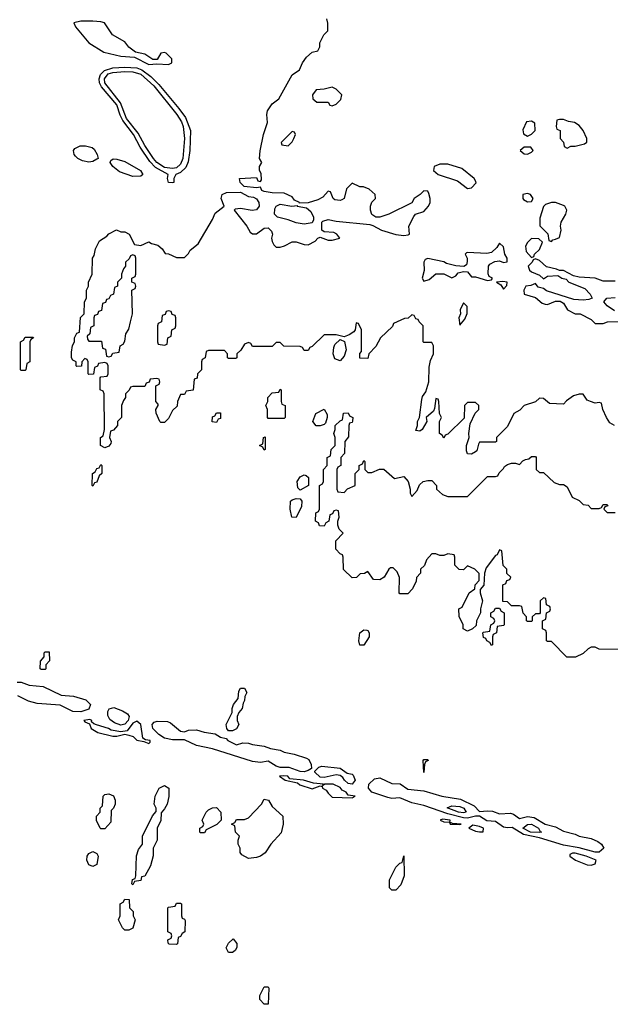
# Model space of a CAD drawing. Header units: inches. Extents: x 2792272 to 2951639, y 860504 to 1033803.
# Tile 120 of 209: x 2833663 to 2836626, y 1003306 to 1008246. Entities that reach past the tile are written whole.
import ezdxf

# ---------------------------------------------------------------- set-up
doc = ezdxf.new("R2010")
doc.units = ezdxf.units.IN
doc.header["$MEASUREMENT"] = 0
doc.layers.add('C8030', color=7, linetype='Continuous')

msp = doc.modelspace()

# ---------------------------------------------------------------- linework, layer by layer
at = {"layer": 'C8030', "color": 4, "elevation": 8}
for points in [[(2836646, 1006210), (2836623.1, 1006223.1), (2836606, 1006250), (2836588, 1006290), (2836582, 1006322), (2836570, 1006326), (2836550, 1006322), (2836526, 1006330), (2836510, 1006338), (2836490, 1006368), (2836470, 1006368), (2836441, 1006359), (2836405.4, 1006334.6), (2836390, 1006318), (2836320.4, 1006320.4), (2836290, 1006346), (2836270, 1006348), (2836250.9, 1006329.1), (2836194, 1006310), (2836172, 1006288), (2836142, 1006270), (2836110, 1006206), (2836054, 1006150), (2836054, 1006130), (2836050, 1006126), (2835970, 1006126), (2835963.6, 1006116.4), (2835956, 1006084), (2835950, 1006078), (2835930, 1006066), (2835910, 1006068), (2835904, 1006084), (2835904, 1006110), (2835918, 1006150), (2835915.3, 1006170), (2835922, 1006218), (2835947.3, 1006272.7), (2835966, 1006290), (2835966, 1006310), (2835950, 1006326), (2835910, 1006326), (2835894, 1006310), (2835892.7, 1006247.3), (2835810, 1006166), (2835798, 1006162), (2835790, 1006146), (2835782, 1006162), (2835768, 1006170), (2835768, 1006230), (2835778, 1006250), (2835768, 1006270), (2835766, 1006330), (2835762, 1006342), (2835750, 1006346), (2835744.5, 1006295.5), (2835738, 1006282), (2835702, 1006250), (2835704.7, 1006230), (2835682, 1006190), (2835670, 1006182), (2835650, 1006186), (2835658, 1006210), (2835659, 1006230), (2835669, 1006250), (2835679.5, 1006340.5), (2835684.1, 1006355.9), (2835700.2, 1006379.8), (2835715.3, 1006430), (2835717.2, 1006502.8), (2835723.1, 1006536.9), (2835738, 1006570), (2835738, 1006610), (2835730, 1006626), (2835690, 1006626), (2835686, 1006630), (2835686, 1006710), (2835666, 1006730), (2835662, 1006742), (2835650, 1006746), (2835642, 1006762), (2835630, 1006766), (2835611.6, 1006748.4), (2835592.7, 1006747.3), (2835538, 1006722), (2835532.7, 1006707.3), (2835472, 1006650), (2835450, 1006606), (2835414, 1006570), (2835410, 1006546), (2835368.4, 1006548.4), (2835368.4, 1006571.6), (2835378, 1006582), (2835378, 1006690), (2835362, 1006722), (2835350, 1006726), (2835346, 1006690), (2835339.8, 1006680.2), (2835315.3, 1006664.7), (2835290, 1006655.3), (2835250, 1006666), (2835190, 1006666), (2835130, 1006606), (2835118, 1006602), (2835110, 1006586), (2835090, 1006586), (2835082, 1006602), (2835070, 1006606), (2834988.4, 1006608.4), (2834970, 1006626), (2834950, 1006626), (2834930, 1006606), (2834830, 1006606), (2834822, 1006622), (2834810, 1006626), (2834790, 1006618), (2834771.3, 1006588.7), (2834752, 1006570), (2834752, 1006550), (2834747.3, 1006547.3), (2834710, 1006546), (2834706, 1006550), (2834706, 1006570), (2834690, 1006586), (2834610, 1006586), (2834598, 1006582), (2834594, 1006550), (2834578, 1006542), (2834574, 1006530), (2834574, 1006490), (2834554, 1006470), (2834552.7, 1006447.3), (2834538, 1006442), (2834532.7, 1006387.3), (2834498, 1006382), (2834490, 1006366), (2834470, 1006366), (2834454, 1006330), (2834452.7, 1006307.3), (2834430, 1006286), (2834410, 1006246), (2834390, 1006226), (2834370, 1006226), (2834366, 1006230), (2834347.3, 1006272.7), (2834346, 1006290), (2834358, 1006310), (2834358, 1006318), (2834346, 1006330), (2834346, 1006410), (2834362, 1006418), (2834366, 1006430), (2834362, 1006442), (2834350, 1006446), (2834318, 1006442), (2834312.7, 1006427.3), (2834298, 1006422), (2834290, 1006406), (2834230, 1006406), (2834218, 1006402), (2834212.7, 1006387.3), (2834194, 1006370), (2834194, 1006350), (2834183.6, 1006336.4), (2834174, 1006310), (2834174, 1006250), (2834154, 1006230), (2834154, 1006210), (2834132.7, 1006187.3), (2834118, 1006182), (2834114, 1006150), (2834122, 1006130), (2834119.6, 1006120.4), (2834110, 1006106), (2834090, 1006098), (2834068, 1006110), (2834068, 1006150), (2834082, 1006158), (2834088, 1006190), (2834086, 1006370), (2834082, 1006382), (2834066, 1006390), (2834066, 1006450), (2834070, 1006454), (2834102, 1006458), (2834106, 1006470), (2834106, 1006510), (2834102, 1006522), (2834090, 1006526), (2834058, 1006522), (2834052.7, 1006507.3), (2834038, 1006502), (2834032.7, 1006467.3), (2834010, 1006466), (2834006, 1006470), (2834006, 1006530), (2834002, 1006542), (2833990, 1006546), (2833974, 1006530), (2833972.7, 1006507.3), (2833950, 1006506), (2833946, 1006510), (2833946, 1006530), (2833930, 1006538), (2833922, 1006550), (2833922, 1006578), (2833928.4, 1006611.6), (2833938, 1006630), (2833938, 1006650), (2833950, 1006674), (2833962, 1006678), (2833968.4, 1006751.6), (2833986, 1006770), (2833988, 1006830), (2833998, 1006850), (2833998, 1006890), (2834008, 1006910), (2834008, 1006930), (2834026, 1006970), (2834028, 1007050), (2834036.4, 1007063.6), (2834043.1, 1007096.9), (2834063.1, 1007136.9), (2834100.4, 1007159.6), (2834110, 1007172), (2834148.4, 1007191.6), (2834170, 1007182), (2834190, 1007182), (2834211.1, 1007171.1), (2834238, 1007118), (2834270, 1007114), (2834310, 1007132), (2834323.6, 1007123.6), (2834355.3, 1007115.3), (2834376.9, 1007096.9), (2834392.7, 1007072.7), (2834410, 1007072), (2834450, 1007054), (2834490, 1007054), (2834510, 1007074), (2834518, 1007090), (2834558, 1007122), (2834630, 1007244.7), (2834643.9, 1007276.1), (2834688.7, 1007310), (2834672.7, 1007350), (2834679.3, 1007370), (2834700.5, 1007379.5), (2834770, 1007380.7), (2834810, 1007359.3), (2834836.4, 1007356.4), (2834850, 1007348), (2834862, 1007330), (2834864.4, 1007310), (2834850, 1007292), (2834829.6, 1007289.6), (2834770, 1007299.5), (2834744, 1007296), (2834738, 1007290), (2834802, 1007210), (2834819.6, 1007179.6), (2834830, 1007172), (2834850, 1007172), (2834890, 1007201), (2834910, 1007202), (2834925.4, 1007185.4), (2834930.8, 1007170), (2834926, 1007150), (2834930, 1007134), (2834936.9, 1007116.9), (2834950, 1007104.7), (2834970, 1007104.7), (2834992, 1007112), (2835030, 1007131.3), (2835050, 1007131.3), (2835090, 1007118), (2835110, 1007116), (2835145.2, 1007134.8), (2835158, 1007150), (2835170, 1007156), (2835210, 1007141), (2835230, 1007140.7), (2835268, 1007150), (2835254, 1007170), (2835238.3, 1007178.3), (2835190, 1007182.7), (2835179, 1007190), (2835178, 1007230), (2835184, 1007236), (2835210, 1007243.7), (2835250, 1007235.5), (2835418.5, 1007218.5), (2835434.4, 1007214.4), (2835478, 1007190), (2835550, 1007168.8), (2835590, 1007164.4), (2835612.3, 1007167.7), (2835618, 1007170), (2835615.3, 1007210), (2835640.2, 1007259.8), (2835648.7, 1007271.3), (2835690, 1007284.7), (2835714, 1007310), (2835722, 1007330), (2835722, 1007350), (2835714.6, 1007374.6), (2835710, 1007386), (2835690, 1007388), (2835671.1, 1007368.9), (2835642, 1007350), (2835630, 1007328), (2835514, 1007270), (2835470, 1007255.3), (2835450, 1007255.3), (2835428.9, 1007268.9), (2835422, 1007290), (2835422, 1007310), (2835429, 1007331), (2835448, 1007350), (2835446, 1007370), (2835416.4, 1007396.4), (2835387.3, 1007407.3), (2835368.4, 1007408.4), (2835330, 1007426), (2835302.8, 1007397.2), (2835290.7, 1007349.3), (2835278, 1007342), (2835270, 1007339), (2835243.2, 1007343.2), (2835235.3, 1007350), (2835222, 1007382), (2835210, 1007386), (2835183.6, 1007356.4), (2835158, 1007342), (2835110, 1007328), (2835066, 1007326), (2835066, 1007330), (2835040.9, 1007340.9), (2835030, 1007358), (2834990, 1007375.3), (2834930, 1007377.2), (2834890, 1007384), (2834878, 1007390), (2834870, 1007406), (2834850, 1007402), (2834789, 1007409), (2834768, 1007430), (2834766, 1007450), (2834850, 1007454), (2834858, 1007438), (2834870, 1007434), (2834876.4, 1007443.6), (2834874.6, 1007474.6), (2834866, 1007490), (2834866, 1007510), (2834878, 1007530), (2834866, 1007550), (2834868.4, 1007588.4), (2834886, 1007670), (2834905.2, 1007730), (2834902.7, 1007770), (2834906, 1007790), (2834930, 1007824.7), (2834962, 1007850), (2835029.4, 1007970), (2835065.6, 1007994.4), (2835081.2, 1008030), (2835102, 1008058), (2835130, 1008082.8), (2835158, 1008090), (2835168, 1008110), (2835168, 1008130), (2835188, 1008170), (2835208.7, 1008190), (2835208.9, 1008228.9), (2835204, 1008250)], [(2836650, 1006935.3), (2836590, 1006935.3), (2836550, 1006949), (2836470, 1006954), (2836441.2, 1006961.2), (2836390, 1006988), (2836370, 1006988), (2836355.3, 1006995.3), (2836305.6, 1007005.6), (2836270, 1007038), (2836250, 1007046), (2836238, 1007042), (2836234, 1007030), (2836214, 1007010), (2836221, 1006990), (2836230, 1006981), (2836270, 1006964), (2836290, 1006946), (2836310, 1006959.1), (2836362.8, 1006962.8), (2836382, 1006950), (2836404.5, 1006944.5), (2836418, 1006930), (2836498, 1006898), (2836524.9, 1006870), (2836534, 1006850), (2836517.1, 1006842.9), (2836490, 1006839.7), (2836442.8, 1006842.8), (2836305.6, 1006885.6), (2836290, 1006897.2), (2836264.1, 1006904.1), (2836250, 1006922), (2836227.1, 1006912.9), (2836202, 1006910), (2836191.3, 1006890), (2836194, 1006870), (2836250, 1006852), (2836283.6, 1006823.6), (2836299.6, 1006819.6), (2836310, 1006818), (2836350, 1006834.8), (2836374, 1006834), (2836390, 1006824.7), (2836411, 1006791), (2836450, 1006771.3), (2836474, 1006770), (2836530, 1006742), (2836550, 1006722), (2836590, 1006722), (2836611.1, 1006731.1), (2836711.3, 1006731.3)], [(2836646, 1006786), (2836609.2, 1006810), (2836594, 1006830), (2836608, 1006850), (2836650, 1006852.4)], [(2836690, 1005086), (2836570, 1005088), (2836550, 1005098), (2836530, 1005098), (2836514, 1005090), (2836490, 1005066), (2836451.6, 1005048.4), (2836407.3, 1005047.3), (2836330, 1005126), (2836310, 1005126), (2836306, 1005130), (2836306, 1005170), (2836302, 1005182), (2836286, 1005190), (2836286, 1005230), (2836302, 1005238), (2836306, 1005270), (2836322, 1005278), (2836326, 1005290), (2836322, 1005302), (2836306, 1005310), (2836302, 1005342), (2836290, 1005346), (2836274, 1005330), (2836274, 1005270), (2836270, 1005266), (2836250, 1005266), (2836234, 1005250), (2836234, 1005230), (2836230, 1005226), (2836210, 1005226), (2836206, 1005230), (2836206, 1005250), (2836188.4, 1005268.4), (2836182, 1005302), (2836170, 1005306), (2836130, 1005306), (2836110, 1005326), (2836087.3, 1005327.3), (2836086, 1005410), (2836102, 1005418), (2836107.3, 1005432.7), (2836122, 1005438), (2836126, 1005450), (2836107.3, 1005467.3), (2836106, 1005490), (2836088.4, 1005508.4), (2836082, 1005582), (2836070, 1005586), (2836058, 1005562), (2836050, 1005558), (2836003.6, 1005496.4), (2835994, 1005470), (2835991.1, 1005408.9), (2835972.7, 1005387.3), (2835972, 1005370), (2835984.7, 1005330), (2835974, 1005290), (2835974, 1005270), (2835954, 1005230), (2835952.7, 1005207.3), (2835934, 1005190), (2835910, 1005178), (2835888, 1005190), (2835888, 1005210), (2835867.3, 1005252.7), (2835866, 1005290), (2835882, 1005298), (2835918, 1005370), (2835946, 1005390), (2835948, 1005410), (2835967.3, 1005432.7), (2835967.3, 1005467.3), (2835946, 1005490), (2835910, 1005506), (2835890, 1005486), (2835867.3, 1005487.3), (2835846, 1005510), (2835846, 1005550), (2835842, 1005562), (2835810, 1005566), (2835790, 1005558), (2835770, 1005558), (2835750, 1005566), (2835730, 1005566), (2835703.6, 1005536.4), (2835692.7, 1005507.3), (2835674, 1005490), (2835674, 1005470), (2835652.7, 1005447.3), (2835652, 1005430), (2835634, 1005390), (2835610, 1005366), (2835570, 1005366), (2835566, 1005370), (2835567.3, 1005447.3), (2835556.4, 1005476.4), (2835536.4, 1005496.4), (2835523.6, 1005496.4), (2835514, 1005490), (2835491.1, 1005448.9), (2835470, 1005435.3), (2835438, 1005438), (2835410, 1005478), (2835392, 1005468), (2835370, 1005466), (2835351.6, 1005448.4), (2835330, 1005446), (2835287.3, 1005487.3), (2835286, 1005550), (2835282, 1005562), (2835270, 1005566), (2835248.7, 1005590), (2835249, 1005631), (2835286, 1005670), (2835266, 1005690), (2835258, 1005710), (2835258, 1005730), (2835266, 1005750), (2835262, 1005782), (2835250, 1005786), (2835238, 1005782), (2835232.7, 1005767.3), (2835218, 1005762), (2835214, 1005730), (2835198, 1005722), (2835190, 1005706), (2835167.3, 1005707.3), (2835162, 1005722), (2835146, 1005730), (2835148.4, 1005771.6), (2835162, 1005778), (2835166, 1005790), (2835166, 1005910), (2835182, 1005918), (2835186, 1005930), (2835186, 1005990), (2835206, 1006010), (2835206, 1006050), (2835222, 1006058), (2835226, 1006090), (2835246, 1006110), (2835246, 1006150), (2835238, 1006170), (2835246, 1006190), (2835246, 1006210), (2835270, 1006234), (2835282, 1006238), (2835288, 1006272), (2835310, 1006274), (2835318, 1006258), (2835334, 1006250), (2835332.7, 1006232.7), (2835330, 1006226), (2835318, 1006222), (2835314, 1006210), (2835312.7, 1006152.7), (2835294, 1006130), (2835292, 1006070), (2835274, 1006050), (2835274, 1006010), (2835258, 1006002), (2835254, 1005990), (2835254, 1005890), (2835258, 1005878), (2835290, 1005874), (2835307.3, 1005892.7), (2835346, 1005910), (2835346, 1005970), (2835366, 1005990), (2835366, 1006010), (2835382, 1006018), (2835390, 1006034), (2835394, 1006030), (2835394, 1005990), (2835410, 1005974), (2835430, 1005974), (2835468.4, 1005991.6), (2835490, 1005992), (2835543.6, 1005943.6), (2835590, 1005954), (2835612, 1005930), (2835622, 1005890), (2835622, 1005870), (2835630, 1005854), (2835656.4, 1005883.6), (2835668, 1005912), (2835686, 1005930), (2835710, 1005934), (2835730, 1005934), (2835754, 1005910), (2835754, 1005890), (2835783.6, 1005863.6), (2835810, 1005854), (2835910, 1005854), (2836010, 1005954), (2836050, 1005954), (2836062, 1005958), (2836067.3, 1005972.7), (2836090, 1005994), (2836095.3, 1006004.7), (2836110, 1006014), (2836130, 1006022), (2836150, 1006022), (2836170, 1006014), (2836187.3, 1006032.7), (2836200.4, 1006039.6), (2836216.4, 1006043.6), (2836230, 1006054), (2836250, 1006054), (2836254, 1006050), (2836254, 1005990), (2836270, 1005974), (2836290, 1005974), (2836343.6, 1005923.6), (2836370, 1005914), (2836390, 1005914), (2836410, 1005902), (2836434, 1005850), (2836470, 1005834), (2836490, 1005814), (2836514, 1005810), (2836530, 1005794), (2836570, 1005794), (2836582, 1005798), (2836590, 1005814), (2836610, 1005814), (2836612.7, 1005807.3), (2836598, 1005802), (2836594, 1005790), (2836610, 1005774), (2836650, 1005774)], [(2833650, 1004922.3), (2833670, 1004922.7), (2833710, 1004906.9), (2833779.9, 1004899.9), (2833870, 1004857.3), (2833932.5, 1004852.5), (2833994, 1004834), (2834018.4, 1004810), (2834010, 1004787.4), (2833970, 1004773.2), (2833930, 1004775.9), (2833866.2, 1004806.2), (2833750, 1004815.2), (2833706.4, 1004826.4), (2833653.3, 1004853.3)]]:
    msp.add_lwpolyline(points, dxfattribs=at)
at = {"layer": 'C8030', "color": 4}
for points, elevation in [([(2834030, 1008239), (2833970, 1008239), (2833934, 1008230), (2833942, 1008210), (2834010, 1008130.8), (2834084.1, 1008084.1), (2834170, 1008064), (2834238.8, 1008058.8), (2834310, 1008021), (2834350, 1008024.7), (2834410, 1008022), (2834426, 1008030), (2834426, 1008050), (2834398, 1008078), (2834390, 1008082), (2834370, 1008078), (2834352.7, 1008047.3), (2834330, 1008046), (2834290, 1008073.2), (2834244, 1008084), (2834210, 1008108.7), (2834190, 1008135.3), (2834128.7, 1008170), (2834088, 1008230), (2834070, 1008236)], 12), ([(2834430, 1007427.3), (2834409.3, 1007430), (2834403.7, 1007450), (2834407.3, 1007470), (2834344.2, 1007504.2), (2834315.4, 1007535.4), (2834266.6, 1007606.6), (2834234, 1007670), (2834180.7, 1007740.7), (2834167.1, 1007767.1), (2834150, 1007819.2), (2834073.7, 1007910), (2834063.2, 1007930), (2834060.6, 1007950), (2834067.7, 1007972.3), (2834087.9, 1007992.1), (2834130, 1008005.5), (2834190, 1008009), (2834250, 1008004.2), (2834275.1, 1007995.1), (2834320.7, 1007960.7), (2834361.2, 1007921.2), (2834461.6, 1007801.6), (2834494.9, 1007754.9), (2834518.9, 1007690), (2834517, 1007590), (2834507.3, 1007532.7), (2834495.9, 1007504.1), (2834470, 1007479.8), (2834446.8, 1007470), (2834436.3, 1007450), (2834436, 1007430)], 8), ([(2834430, 1007499.5), (2834390, 1007505.4), (2834350, 1007529.9), (2834334.7, 1007550), (2834290, 1007615.6), (2834256.3, 1007676.3), (2834199.3, 1007750), (2834168.7, 1007830), (2834090.6, 1007930), (2834087.4, 1007950), (2834106, 1007974), (2834130, 1007982), (2834190, 1007986.1), (2834230, 1007985), (2834270, 1007973.6), (2834334.9, 1007914.9), (2834450.5, 1007770.5), (2834473.8, 1007733.8), (2834482.4, 1007710), (2834489.4, 1007650), (2834480.5, 1007550), (2834470, 1007521.5), (2834450, 1007503.7)], 4), ([(2835230, 1007908), (2835190, 1007898), (2835150, 1007895.3), (2835132, 1007870), (2835134, 1007850), (2835152.7, 1007832.7), (2835210, 1007832), (2835218, 1007818), (2835230, 1007814), (2835250, 1007822), (2835273.6, 1007846.4), (2835278, 1007870), (2835250, 1007898)], 8), ([(2836230, 1007738), (2836205.4, 1007734.6), (2836186.4, 1007693.6), (2836190, 1007674), (2836210, 1007662), (2836230, 1007672), (2836248, 1007690), (2836247.3, 1007727.3)], 8), ([(2836390, 1007746), (2836370, 1007746), (2836358, 1007742), (2836354, 1007710), (2836358, 1007698), (2836374, 1007690), (2836374, 1007650), (2836391.6, 1007631.6), (2836394, 1007610), (2836410, 1007602), (2836428.4, 1007611.6), (2836450, 1007612), (2836496.4, 1007623.6), (2836507.3, 1007632.7), (2836508, 1007650), (2836488.7, 1007690), (2836470, 1007715.3), (2836446, 1007730), (2836415.3, 1007735.3)], 8), ([(2835030, 1007686), (2834974, 1007630), (2834978, 1007618), (2835010, 1007614), (2835030, 1007634), (2835038, 1007650), (2835046, 1007670), (2835042, 1007682)], 8), ([(2834010, 1007531.3), (2833978.2, 1007538.2), (2833955.1, 1007550), (2833942.3, 1007562.3), (2833936.2, 1007570), (2833933.2, 1007590), (2833939, 1007601), (2833966.6, 1007613.4), (2833993.2, 1007613.2), (2834025.5, 1007605.5), (2834036.4, 1007596.4), (2834051, 1007570), (2834056, 1007550), (2834050, 1007546.6), (2834030, 1007535.6)], 8), ([(2836227.3, 1007607.3), (2836192.7, 1007607.3), (2836174, 1007590), (2836192.7, 1007572.7), (2836210, 1007572), (2836230, 1007582), (2836238, 1007590)], 8), ([(2834230, 1007459.8), (2834163.7, 1007483.7), (2834129.6, 1007510), (2834117, 1007530), (2834120.1, 1007539.9), (2834132.1, 1007547.9), (2834150, 1007546.7), (2834190, 1007534.9), (2834268, 1007490), (2834280.7, 1007470), (2834270, 1007462)], 8), ([(2835810, 1007521.2), (2835770, 1007521.2), (2835742, 1007510), (2835738, 1007490), (2835762, 1007470), (2835858.4, 1007438.4), (2835910, 1007398.8), (2835930, 1007402.8), (2835952.3, 1007427.7), (2835950, 1007438), (2835942, 1007450), (2835880.2, 1007500.2)], 8), ([(2836210, 1007374), (2836186, 1007370), (2836186, 1007350), (2836190, 1007344.7), (2836210, 1007332), (2836230, 1007334), (2836238, 1007350), (2836226, 1007370)], 8), ([(2835028.7, 1007311.3), (2835054, 1007314), (2835054, 1007310), (2835102, 1007302), (2835123.8, 1007283.8), (2835136.1, 1007256.1), (2835137.5, 1007242.5), (2835130, 1007226.6), (2835090, 1007220.5), (2835050, 1007227.6), (2835010, 1007243), (2834955.6, 1007255.6), (2834940.7, 1007270), (2834942.3, 1007297.7), (2834949.7, 1007310.3), (2834970, 1007320.4)], 8), ([(2836330, 1007329), (2836300.7, 1007319.3), (2836290.9, 1007309.1), (2836272, 1007250), (2836272.7, 1007212.7), (2836311.6, 1007171.6), (2836318, 1007138), (2836330, 1007134), (2836338, 1007142), (2836350, 1007144.7), (2836370, 1007154), (2836379, 1007190), (2836375.3, 1007210), (2836379, 1007230), (2836402, 1007270), (2836408, 1007290), (2836398, 1007310), (2836390, 1007314), (2836350, 1007328.7)], 8), ([(2836070, 1007126), (2836056.9, 1007103.1), (2836030, 1007079), (2836006.4, 1007073.6), (2835910, 1007079), (2835904, 1007076), (2835898, 1007070), (2835907.3, 1007050), (2835906.8, 1007033.2), (2835903.6, 1007016.4), (2835891.6, 1007008.4), (2835850, 1007011.3), (2835803.3, 1007023.3), (2835790, 1007031.6), (2835711, 1007049), (2835696.9, 1007043.1), (2835691, 1007030), (2835692, 1006988), (2835682, 1006950), (2835690, 1006934), (2835716.4, 1006943.6), (2835750, 1006972), (2835790, 1006971.3), (2835830, 1006952), (2835850, 1006962), (2835862.9, 1006977.1), (2835890, 1006982.8), (2835910, 1006981), (2835930, 1006956), (2835950, 1006956), (2836010, 1006938), (2836030, 1006942), (2836035.3, 1006950), (2836018, 1006958), (2836012.1, 1006972.1), (2836014, 1007010), (2836020.7, 1007019.3), (2836046.8, 1007033.2), (2836070, 1007037.3), (2836090, 1007028.9), (2836108.4, 1007031.6), (2836109, 1007050), (2836097.2, 1007070), (2836090, 1007106)], 8), ([(2836230, 1007148), (2836210, 1007128), (2836201, 1007110), (2836202.8, 1007082.8), (2836230, 1007054), (2836242, 1007058), (2836246, 1007070), (2836270, 1007094), (2836286, 1007130), (2836267.3, 1007147.3)], 8), ([(2834230, 1007066), (2834218, 1007062), (2834212.7, 1007047.3), (2834194, 1007030), (2834194, 1007010), (2834183.6, 1006996.4), (2834174, 1006970), (2834174, 1006950), (2834154, 1006930), (2834154, 1006910), (2834138, 1006902), (2834134, 1006870), (2834118, 1006862), (2834110, 1006846), (2834098, 1006842), (2834092.7, 1006827.3), (2834078, 1006822), (2834072.7, 1006787.3), (2834058, 1006782), (2834052.7, 1006767.3), (2834038, 1006762), (2834034, 1006750), (2834034, 1006710), (2834018, 1006702), (2834014, 1006670), (2834002, 1006658), (2834003.6, 1006643.6), (2834010, 1006634), (2834072.7, 1006632.7), (2834078, 1006598), (2834092.7, 1006592.7), (2834098, 1006558), (2834110, 1006554), (2834122, 1006558), (2834130, 1006574), (2834162, 1006578), (2834166, 1006610), (2834182, 1006618), (2834190, 1006634), (2834195.3, 1006670), (2834210, 1006694), (2834219, 1006730), (2834228, 1006770), (2834226, 1006890), (2834242, 1006898), (2834246, 1006910), (2834242, 1006922), (2834226, 1006930), (2834226, 1006950), (2834242, 1006958), (2834246, 1006970), (2834246, 1007050), (2834242, 1007062)], 8), ([(2836086.7, 1006933.3), (2836054, 1006930), (2836076.9, 1006916.9), (2836090, 1006894), (2836107.3, 1006912.7), (2836108, 1006930)], 8), ([(2835890, 1006826), (2835872, 1006790), (2835874, 1006770), (2835866, 1006750), (2835870, 1006714), (2835896.4, 1006743.6), (2835907.3, 1006772.7), (2835907.3, 1006807.3)], 8), ([(2834410, 1006786), (2834398, 1006782), (2834392.7, 1006767.3), (2834378, 1006762), (2834374, 1006730), (2834358, 1006722), (2834354, 1006710), (2834354, 1006630), (2834358, 1006618), (2834390, 1006614), (2834402, 1006618), (2834406, 1006650), (2834422, 1006658), (2834426, 1006690), (2834442, 1006698), (2834446, 1006710), (2834446, 1006750), (2834442, 1006762), (2834427.3, 1006767.3), (2834422, 1006782)], 8), ([(2833670, 1006486), (2833666, 1006490), (2833666, 1006630), (2833682, 1006638), (2833690, 1006654), (2833730, 1006654), (2833732, 1006650), (2833718, 1006642), (2833714, 1006630), (2833714, 1006530), (2833698, 1006522), (2833694, 1006490), (2833690, 1006486)], 8), ([(2835270, 1006535.3), (2835244.1, 1006544.1), (2835236, 1006570), (2835238, 1006602), (2835244, 1006616), (2835270, 1006642), (2835291.6, 1006631.6), (2835300.7, 1006590), (2835290, 1006558)], 8), ([(2834910, 1006246), (2834906, 1006250), (2834906, 1006290), (2834898, 1006310), (2834908, 1006330), (2834908, 1006350), (2834930, 1006374), (2834962, 1006378), (2834970, 1006392), (2834974, 1006390), (2834974, 1006330), (2834978, 1006318), (2834994, 1006310), (2834994, 1006250), (2834990, 1006246)], 8), ([(2835150, 1006208), (2835134, 1006230), (2835149, 1006271), (2835190, 1006292), (2835204.7, 1006264.7), (2835206, 1006250), (2835197.3, 1006222.7), (2835190, 1006215.3), (2835170, 1006208.7)], 8), ([(2834650, 1006226), (2834629, 1006229), (2834630, 1006254), (2834642, 1006258), (2834650, 1006274), (2834670, 1006274), (2834670, 1006246), (2834658, 1006242)], 8), ([(2834890, 1006086), (2834882, 1006102), (2834866, 1006110), (2834882, 1006118), (2834886, 1006150), (2834894, 1006154), (2834894, 1006090)], 8), ([(2834030, 1005906), (2834026, 1005910), (2834028, 1005970), (2834042, 1005978), (2834050, 1005994), (2834062, 1005998), (2834070, 1006014), (2834074, 1006010), (2834074, 1005970), (2834062, 1005958), (2834050, 1005926), (2834038, 1005922)], 8), ([(2835070, 1005886), (2835058, 1005898), (2835055.3, 1005930), (2835070, 1005952), (2835090, 1005962), (2835099.6, 1005959.6), (2835112, 1005950), (2835112, 1005910)], 8), ([(2835050, 1005748), (2835028, 1005750), (2835019, 1005790), (2835022, 1005830), (2835030, 1005838), (2835050, 1005844.7), (2835070, 1005842), (2835078, 1005830), (2835076.9, 1005803.1)], 8), ([(2836030, 1005106), (2836022, 1005122), (2836006, 1005130), (2836002, 1005142), (2835990, 1005146), (2835986, 1005170), (2835990, 1005174), (2836022, 1005178), (2836026, 1005210), (2836042, 1005218), (2836046, 1005230), (2836042, 1005242), (2836026, 1005250), (2836026, 1005270), (2836042, 1005278), (2836050, 1005294), (2836070, 1005294), (2836078, 1005278), (2836094, 1005270), (2836094, 1005210), (2836090, 1005206), (2836058, 1005202), (2836054, 1005170), (2836038, 1005162), (2836034, 1005150), (2836034, 1005110)], 8), ([(2835390, 1005108), (2835368.7, 1005108.7), (2835364, 1005130), (2835369.3, 1005170), (2835390, 1005184.7), (2835403.6, 1005183.6), (2835410, 1005182), (2835416, 1005170), (2835416, 1005150)], 8), ([(2833770, 1004986), (2833766, 1004990), (2833767.3, 1005027.3), (2833786, 1005050), (2833786, 1005070), (2833790, 1005074), (2833810, 1005074), (2833812, 1005030), (2833794, 1005010), (2833794, 1004990), (2833790, 1004986)], 8), ([(2834710, 1004678), (2834702, 1004690), (2834698, 1004710), (2834728, 1004770), (2834728, 1004790), (2834735.3, 1004810), (2834759, 1004841), (2834762, 1004878), (2834770, 1004892), (2834790, 1004892), (2834802, 1004870), (2834792, 1004850), (2834791.3, 1004830), (2834783.6, 1004816.4), (2834778, 1004790), (2834762, 1004770), (2834754, 1004750), (2834754, 1004730), (2834762, 1004710), (2834750, 1004688), (2834730, 1004678)], 8), ([(2834170, 1004707.4), (2834137.6, 1004717.6), (2834115.4, 1004735.4), (2834105, 1004755), (2834104.8, 1004775.2), (2834112.2, 1004787.8), (2834134.9, 1004794.9), (2834179, 1004779), (2834204.3, 1004764.3), (2834211.5, 1004750), (2834207, 1004730), (2834190, 1004712.3)], 8), ([(2834014.3, 1004734.3), (2833984, 1004730), (2833990, 1004722.8), (2834012.7, 1004712.7), (2834022, 1004690), (2834054, 1004670), (2834130, 1004651), (2834150, 1004651), (2834190, 1004660.7), (2834210, 1004657.3), (2834231.3, 1004650), (2834250, 1004631.3), (2834284.7, 1004624.7), (2834310, 1004614), (2834318, 1004622), (2834318, 1004630), (2834293.2, 1004633.2), (2834281.2, 1004641.2), (2834270.9, 1004710), (2834250, 1004726.9), (2834230, 1004716.8), (2834201.1, 1004678.9), (2834170, 1004673.7), (2834121.5, 1004681.5), (2834108, 1004690), (2834048, 1004708), (2834034, 1004714), (2834023.1, 1004723.1), (2834024, 1004730)], 12), ([(2834490, 1004674), (2834510, 1004681.7), (2834550, 1004682.6), (2834589, 1004671), (2834643.4, 1004663.4), (2834670, 1004646.4), (2834699, 1004639), (2834707.3, 1004630), (2834750, 1004607.2), (2834782.7, 1004617.3), (2834810, 1004617.1), (2834830, 1004609.1), (2834890, 1004602), (2834921, 1004590), (2834970, 1004582), (2834990, 1004570.7), (2835040.5, 1004560.5), (2835101.8, 1004541.8), (2835113.9, 1004533.9), (2835124.2, 1004510), (2835126.7, 1004490), (2835110, 1004479.2), (2835090, 1004472.2), (2835070, 1004473.6), (2835014, 1004494), (2834970, 1004494.9), (2834950, 1004501.3), (2834910, 1004526.5), (2834870, 1004519.5), (2834830, 1004524.3), (2834630, 1004587.6), (2834550, 1004605.3), (2834490, 1004633.3), (2834430, 1004633.6), (2834390, 1004641.1), (2834360.1, 1004660.1), (2834331.3, 1004690), (2834327, 1004710), (2834338, 1004722), (2834352.9, 1004727.1), (2834404.9, 1004724.9), (2834418.9, 1004718.9), (2834470, 1004676.5)], 8), ([(2835690, 1004468.7), (2835686, 1004530), (2835690, 1004534), (2835710, 1004534), (2835712, 1004530), (2835698, 1004522), (2835694, 1004510)], 8), ([(2834986.9, 1004453.1), (2834966.8, 1004450), (2834994, 1004430), (2835056.9, 1004416.9), (2835067.5, 1004407.5), (2835130, 1004386.8), (2835170, 1004402), (2835179.6, 1004399.6), (2835182, 1004390), (2835200.5, 1004380.5), (2835210, 1004364.7), (2835230, 1004346), (2835330, 1004342), (2835346, 1004350), (2835310, 1004355.3), (2835301.2, 1004370), (2835280.7, 1004380.7), (2835270, 1004393.6), (2835235.3, 1004410), (2835194, 1004410), (2835182, 1004402), (2835186, 1004410), (2835136.1, 1004416.1), (2835086, 1004430), (2835018, 1004438), (2835008, 1004450)], 12), ([(2835330, 1004409.8), (2835310, 1004414.3), (2835291.5, 1004430), (2835284.4, 1004444.4), (2835270, 1004454), (2835250, 1004458), (2835190, 1004443.4), (2835170, 1004445.8), (2835143.6, 1004470), (2835143.9, 1004476.1), (2835163.3, 1004496.7), (2835178.6, 1004501.4), (2835270.4, 1004490.4), (2835306.2, 1004466.2), (2835330, 1004461.6), (2835336.3, 1004456.3), (2835344.9, 1004430)], 8), ([(2834230, 1003906), (2834226, 1003910), (2834228.4, 1003931.6), (2834242, 1003938), (2834246, 1003950), (2834249.1, 1004050.9), (2834258, 1004082), (2834278, 1004110), (2834278, 1004150), (2834328.4, 1004251.6), (2834347.3, 1004272.7), (2834348, 1004290), (2834338, 1004310), (2834342, 1004350), (2834362, 1004390), (2834390, 1004404.7), (2834410.7, 1004390.7), (2834411.1, 1004348.9), (2834402, 1004310), (2834390, 1004286), (2834372.7, 1004267.3), (2834371.6, 1004228.4), (2834352, 1004190), (2834352, 1004130), (2834332, 1004090), (2834331.6, 1004051.6), (2834318.8, 1004001.2), (2834291.1, 1003948.9), (2834274, 1003946), (2834270, 1003928), (2834238, 1003922)], 8), ([(2835970, 1004273.4), (2836010, 1004276.9), (2836034.8, 1004274.8), (2836070, 1004262.4), (2836124.4, 1004264.4), (2836139.9, 1004259.9), (2836170, 1004239.1), (2836210, 1004247.6), (2836243.4, 1004243.4), (2836299.1, 1004210), (2836350, 1004197), (2836390, 1004174), (2836450, 1004160.2), (2836470, 1004149.3), (2836530, 1004138.4), (2836563.7, 1004123.7), (2836582.3, 1004110), (2836593.6, 1004090), (2836570, 1004069.8), (2836550, 1004069.2), (2836470, 1004091.4), (2836390, 1004104.6), (2836270, 1004141.1), (2836190, 1004157.3), (2836133.5, 1004193.5), (2836110, 1004191.3), (2836090, 1004195.4), (2836050, 1004223.5), (2836006.8, 1004226.8), (2835970, 1004249.8), (2835950, 1004249.8), (2835910, 1004239.9), (2835890, 1004241.6), (2835810, 1004261.9), (2835690, 1004303.9), (2835630, 1004317.3), (2835570, 1004342), (2835530, 1004339.5), (2835510, 1004343.2), (2835429.9, 1004369.9), (2835413.3, 1004390), (2835414.4, 1004410), (2835442.9, 1004437.1), (2835470, 1004442), (2835530, 1004414.4), (2835572.2, 1004412.2), (2835610, 1004385.7), (2835690, 1004377.7), (2835781, 1004350), (2835874.9, 1004334.9), (2835942, 1004302)], 8), ([(2834070, 1004186), (2834066, 1004190), (2834048.4, 1004228.4), (2834048, 1004250), (2834066, 1004270), (2834066, 1004290), (2834078, 1004302), (2834082, 1004350), (2834090, 1004358), (2834110, 1004362), (2834132.7, 1004352.7), (2834142, 1004330), (2834142, 1004310), (2834134, 1004290), (2834122, 1004278), (2834119.6, 1004220.4), (2834090, 1004186)], 8), ([(2834810, 1004038), (2834776.4, 1004056.4), (2834768.4, 1004068.4), (2834768, 1004090), (2834758, 1004110), (2834758, 1004130), (2834766, 1004150), (2834746, 1004170), (2834742, 1004202), (2834726, 1004210), (2834742, 1004218), (2834750, 1004234), (2834790, 1004234), (2834810, 1004242), (2834875.3, 1004310), (2834890, 1004334.8), (2834910.5, 1004330.5), (2834930, 1004298), (2834982, 1004250), (2834984.7, 1004210), (2834973.7, 1004166.3), (2834922, 1004110), (2834894.4, 1004065.6), (2834870, 1004048.7), (2834850, 1004042)], 8), ([(2834570, 1004166), (2834566, 1004170), (2834566, 1004190), (2834582, 1004198), (2834586, 1004210), (2834578, 1004230), (2834598, 1004270), (2834610, 1004282), (2834630, 1004292), (2834650, 1004294), (2834672, 1004270), (2834674, 1004230), (2834651.6, 1004208.4), (2834598, 1004182), (2834590, 1004166)], 8), ([(2835890, 1004267.2), (2835864.5, 1004270), (2835807.6, 1004292.4), (2835830, 1004302.6), (2835870, 1004298.8), (2835890.3, 1004290), (2835902, 1004270)], 4), ([(2835784.4, 1004235.6), (2835771.3, 1004230), (2835790, 1004222), (2835819.6, 1004219.6), (2835822, 1004210), (2835870, 1004208), (2835878, 1004210), (2835834, 1004214), (2835820.4, 1004220.4), (2835822, 1004230)], 12), ([(2836270, 1004167.7), (2836224.5, 1004170), (2836187, 1004190), (2836210, 1004207.6), (2836230, 1004209.1), (2836265.3, 1004190), (2836273.9, 1004173.9), (2836280.7, 1004170)], 4), ([(2835935.3, 1004204.7), (2835916, 1004190), (2835950, 1004174), (2835970, 1004171), (2835988, 1004172), (2835989, 1004190), (2835970, 1004198.4)], 12), ([(2834030, 1003998), (2834010, 1004006), (2833999, 1004030), (2834002, 1004050), (2834010, 1004062), (2834030, 1004072), (2834050, 1004062), (2834056, 1004050), (2834050, 1004008)], 8), ([(2836435.3, 1004064.7), (2836422.8, 1004057.2), (2836422.8, 1004050), (2836451.3, 1004030), (2836510, 1004006), (2836530, 1004004.7), (2836548.9, 1004011.1), (2836555.3, 1004030), (2836504, 1004050), (2836450, 1004064.5)], 12), ([(2835530, 1003878), (2835518, 1003890), (2835518, 1003930), (2835550, 1003994), (2835570, 1004014), (2835582, 1004018), (2835590, 1004051.3), (2835591.3, 1003950), (2835575.3, 1003904.7), (2835550, 1003878)], 8), ([(2834190, 1003678), (2834178, 1003690), (2834158, 1003730), (2834166, 1003750), (2834166, 1003810), (2834182, 1003818), (2834190, 1003834), (2834212.7, 1003832.7), (2834214, 1003790), (2834231.6, 1003771.6), (2834232, 1003750), (2834242, 1003730), (2834230, 1003688), (2834210, 1003678)], 8), ([(2834450, 1003606), (2834412.7, 1003607.3), (2834407.3, 1003612.7), (2834406, 1003630), (2834422, 1003638), (2834426, 1003650), (2834422, 1003662), (2834406, 1003670), (2834406, 1003790), (2834410, 1003794), (2834442, 1003798), (2834450, 1003814), (2834470, 1003814), (2834474, 1003810), (2834474, 1003750), (2834478, 1003738), (2834490, 1003734), (2834492.7, 1003727.3), (2834492, 1003670), (2834478, 1003662), (2834470, 1003646), (2834458, 1003642), (2834454, 1003610)], 8), ([(2834710, 1003566), (2834698, 1003590), (2834710, 1003612), (2834734, 1003634), (2834751.6, 1003611.6), (2834751.6, 1003591.6), (2834743.6, 1003576.4), (2834730, 1003566)], 8), ([(2834890, 1003306), (2834868, 1003330), (2834868, 1003350), (2834890, 1003394), (2834910, 1003394), (2834912.7, 1003387.3), (2834910, 1003306)], 8)]:
    msp.add_lwpolyline(points, close=True, dxfattribs=dict(at, elevation=elevation))

doc.saveas('drawing.dxf')
